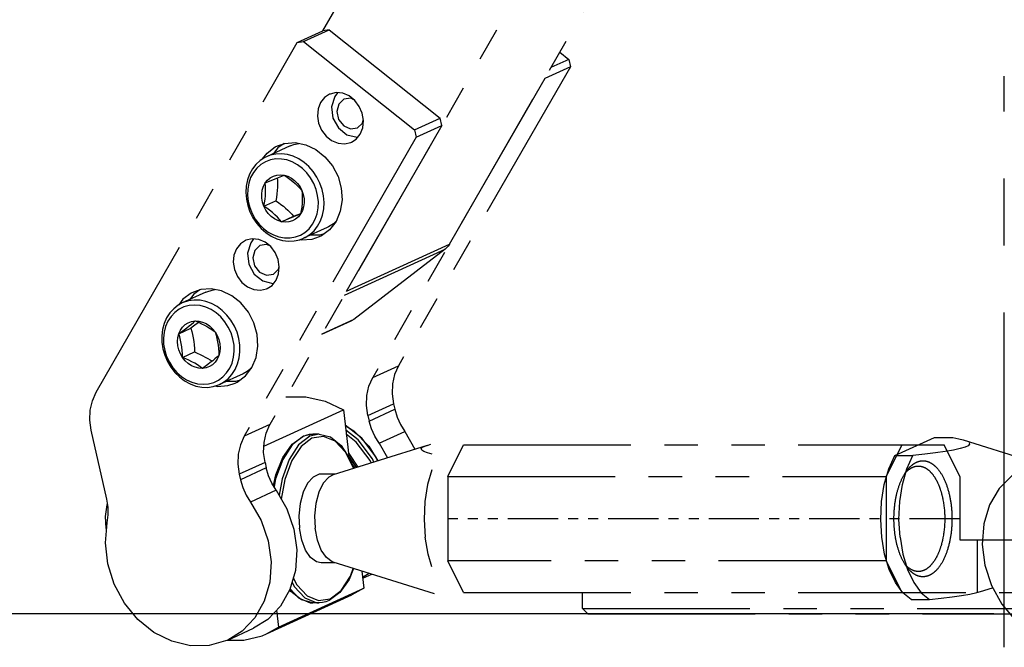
# Model space of a CAD drawing. Header units: millimetres. Extents: x 0 to 7560, y 0 to 5346.
# Tile 117 of 242: x 3599 to 3693, y 1892 to 1952. Entities that reach past the tile are written whole.
import ezdxf

# ---------------------------------------------------------------- set-up
doc = ezdxf.new("R2010")
doc.units = ezdxf.units.MM
doc.linetypes.add('CENTER', pattern=[50.8, 31.75, -6.35, 6.35, -6.35])
doc.linetypes.add('PHANTOM2', pattern=[31.75, 15.875, -3.175, 3.175, -3.175, 3.175, -3.175])
for name, color, linetype in [('DUMMY_BOLT_M3_8_SWPW_PBL162', 7, 'Continuous'), ('DUMMY_BOLT_M5_10_PBL105', 7, 'Continuous'), ('DUMMY_BOLT_M5_10_PBL123', 7, 'Continuous'), ('M2002301_PBL111', 7, 'Continuous'), ('M2002301_PBL131', 7, 'Continuous'), ('M2002401_PBL166', 7, 'Continuous'), ('M2003001_PBL1', 7, 'Continuous'), ('M2302101_PBL126', 7, 'Continuous'), ('M2302101_PBL134', 7, 'Continuous'), ('M2302301_PBL125', 7, 'Continuous'), ('M2302501_PBL122', 7, 'Continuous'), ('M2410202_PBL117', 7, 'Continuous'), ('MISUMI_BD-13_PBL106', 7, 'Continuous'), ('MISUMI_BD-13_PBL132', 7, 'Continuous'), ('MISUMI_MS5-8_PBL114', 7, 'Continuous'), ('MISUMI_MS5-8_PBL135', 7, 'Continuous'), ('NSK_F687ZZ1_PBL107', 7, 'Continuous'), ('NSK_F687ZZ1_PBL110', 7, 'Continuous')]:
    doc.layers.add(name, color=color, linetype=linetype)
doc.styles.add('ROMANS', font='romans.shx', dxfattribs={"oblique": 10, "bigfont": 'whgtxt.shx'})
doc.dimstyles.new('zeus', dxfattribs={"dimtxt": 30, "dimasz": 25, "dimexe": 1, "dimexo": 1, "dimgap": 10, "dimtad": 1, "dimdsep": 46, "dimtxsty": 'ROMANS', "dimcen": 0, "dimclrd": 1, "dimclre": 1, "dimclrt": 2, "dimazin": 2, "dimtfac": 1, "dimtmove": 0, "dimatfit": 3, "dimfxl": 1, "dimarcsym": 0})

# ---------------------------------------------------------------- blocks, each defined once
blk = doc.blocks.new('*D495')
at = {"color": 1, "lineweight": -2, "ltscale": 0.3, "transparency": 16777216}
for p, q in [((3691.687, 2195.505), (3523.045, 2195.505)), ((3524.045, 1920.505), (3524.045, 2170.505)), ((3691.687, 1895.505), (3523.045, 1895.505))]:
    blk.add_line(p, q, dxfattribs=at)
at = {"color": 1, "ltscale": 0.3, "transparency": 16777216}
for points in [[(3519.879, 2170.505), (3528.212, 2170.505), (3524.045, 2195.505)], [(3519.879, 1920.505), (3528.212, 1920.505), (3524.045, 1895.505)]]:
    blk.add_solid(points, dxfattribs=at)
at = {"layer": 'Defpoints', "color": 0, "ltscale": 0.3, "transparency": 16777216}
for p in [(3524.045, 2195.505), (3692.687, 2195.505), (3692.687, 1895.505)]:
    blk.add_point(p, dxfattribs=at)
at = {"color": 2, "ltscale": 0.3, "transparency": 16777216, "insert": (3499.045, 2045.505), "char_height": 30, "attachment_point": 5, "rotation": 90, "style": 'ROMANS'}
blk.add_mtext('300', dxfattribs=at)
blk = doc.blocks.new('A$C3d15c314')
at = {"color": 6, "linetype": 'PHANTOM2', "ltscale": 0.3}
blk.add_line((-4.215, 49), (-52.785, 49), dxfattribs=at)
at = {"layer": 'DUMMY_BOLT_M3_8_SWPW_PBL162', "color": 6, "linetype": 'PHANTOM2'}
for p, q in [((-85.252, 49.226), (-85.081, 50.311)), ((-85.081, 50.311), (-85.035, 50.407)), ((-84.986, 49.491), (-84.979, 49.528)), ((-84.984, 49.304), (-84.986, 49.491)), ((-85.169, 48.112), (-85.252, 49.226)), ((-85.128, 47.994), (-85.169, 48.112))]:
    blk.add_line(p, q, dxfattribs=at)
at = {"layer": 'DUMMY_BOLT_M5_10_PBL105', "color": 6, "linetype": 'PHANTOM2'}
for p, q in [((-75.716, 70.485), (-77.958, 69.46)), ((-75.716, 70.484), (-75.627, 70.523)), ((-75.627, 70.523), (-75.114, 70.686)), ((-75.114, 70.686), (-74.844, 70.723)), ((-78.344, 69.249), (-78.77, 68.917)), ((-77.958, 69.46), (-78.344, 69.249)), ((-77.869, 69.499), (-77.958, 69.46)), ((-77.357, 69.662), (-77.869, 69.499)), ((-77.3, 69.218), (-77.794, 69.086)), ((-76.819, 69.734), (-77.357, 69.662)), ((-76.784, 69.258), (-77.3, 69.218)), ((-76.267, 69.714), (-76.819, 69.734)), ((-76.259, 69.207), (-76.784, 69.258)), ((-75.713, 69.601), (-76.267, 69.714)), ((-75.737, 69.065), (-76.259, 69.207)), ((-75.17, 69.399), (-75.713, 69.601)), ((-74.649, 69.113), (-75.17, 69.399)), ((-74.164, 68.747), (-74.649, 69.113)), ((-79.139, 68.511), (-79.442, 68.04)), ((-79.024, 68.19), (-79.318, 67.745)), ((-78.77, 68.917), (-79.139, 68.511)), ((-78.666, 68.567), (-79.024, 68.19)), ((-78.255, 68.866), (-78.666, 68.567)), ((-77.794, 69.086), (-78.255, 68.866)), ((-75.23, 68.836), (-75.737, 69.065)), ((-74.751, 68.524), (-75.23, 68.836)), ((-74.311, 68.138), (-74.751, 68.524)), ((-73.723, 68.311), (-74.164, 68.747)), ((-73.338, 67.815), (-73.723, 68.311)), ((-79.673, 67.514), (-79.826, 66.945)), ((-79.54, 67.244), (-79.683, 66.704)), ((-79.442, 68.04), (-79.673, 67.514)), ((-79.318, 67.745), (-79.54, 67.244)), ((-77.925, 67.168), (-77.675, 67.406)), ((-77.675, 67.406), (-77.387, 67.587)), ((-77.531, 67.103), (-77.305, 67.278)), ((-77.387, 67.587), (-77.067, 67.704)), ((-77.305, 67.278), (-77.097, 67.445)), ((-76.888, 67.254), (-77.147, 67.065)), ((-77.097, 67.445), (-76.905, 67.604)), ((-77.067, 67.704), (-76.727, 67.755)), ((-76.905, 67.604), (-76.727, 67.755)), ((-76.638, 67.439), (-76.888, 67.254)), ((-76.727, 67.755), (-76.421, 67.627)), ((-76.727, 67.755), (-76.377, 67.737)), ((-76.401, 67.618), (-76.638, 67.439)), ((-76.421, 67.627), (-76.122, 67.491)), ((-76.377, 67.737), (-76.027, 67.651)), ((-76.122, 67.491), (-75.834, 67.348)), ((-76.027, 67.651), (-75.688, 67.501)), ((-75.834, 67.348), (-75.56, 67.197)), ((-75.688, 67.501), (-75.37, 67.289)), ((-75.37, 67.289), (-75.083, 67.023)), ((-73.922, 67.686), (-74.311, 68.138)), ((-73.593, 67.179), (-73.922, 67.686)), ((-73.016, 67.268), (-73.338, 67.815)), ((-72.765, 66.685), (-73.016, 67.268)), ((-79.826, 66.945), (-79.897, 66.346)), ((-79.897, 66.346), (-79.886, 65.731)), ((-79.683, 66.704), (-79.746, 66.132)), ((-78.371, 66.186), (-78.278, 66.548)), ((-78.278, 66.548), (-77.147, 67.065)), ((-78.278, 66.548), (-78.128, 66.879)), ((-78.278, 66.548), (-78.019, 66.737)), ((-78.19, 66.251), (-78.278, 66.548)), ((-78.128, 66.879), (-77.925, 67.168)), ((-78.019, 66.737), (-77.77, 66.922)), ((-77.77, 66.922), (-77.531, 67.103)), ((-77.147, 67.065), (-77.058, 66.767)), ((-77.058, 66.767), (-76.981, 66.461)), ((-76.981, 66.461), (-76.916, 66.142)), ((-75.56, 67.197), (-75.301, 67.038)), ((-75.301, 67.038), (-75.06, 66.876)), ((-75.083, 67.023), (-74.836, 66.712)), ((-75.06, 66.876), (-74.836, 66.712)), ((-74.836, 66.712), (-74.636, 66.363)), ((-74.836, 66.712), (-74.747, 66.414)), ((-74.747, 66.414), (-74.67, 66.107)), ((-74.636, 66.363), (-74.489, 65.989)), ((-73.334, 66.629), (-73.593, 67.179)), ((-73.15, 66.05), (-73.334, 66.629)), ((-72.591, 66.077), (-72.765, 66.685)), ((-79.886, 65.731), (-79.792, 65.112)), ((-79.746, 66.132), (-79.725, 65.546)), ((-79.725, 65.546), (-79.623, 64.96)), ((-78.403, 65.803), (-78.371, 66.186)), ((-78.374, 65.411), (-78.403, 65.803)), ((-78.285, 65.022), (-78.374, 65.411)), ((-78.112, 65.944), (-78.19, 66.251)), ((-78.047, 65.625), (-78.112, 65.944)), ((-77.998, 65.299), (-78.047, 65.625)), ((-76.916, 66.142), (-76.866, 65.816)), ((-76.866, 65.816), (-76.833, 65.484)), ((-76.833, 65.484), (-76.813, 65.151)), ((-74.67, 66.107), (-74.605, 65.79)), ((-74.605, 65.79), (-74.556, 65.463)), ((-74.556, 65.463), (-74.522, 65.131)), ((-74.489, 65.989), (-74.399, 65.6)), ((-74.399, 65.6), (-74.37, 65.208)), ((-73.048, 65.465), (-73.15, 66.05)), ((-73.028, 64.879), (-73.048, 65.465)), ((-72.498, 65.458), (-72.591, 66.077)), ((-72.486, 64.842), (-72.498, 65.458)), ((-79.792, 65.112), (-79.618, 64.504)), ((-79.623, 64.96), (-79.44, 64.382)), ((-79.618, 64.504), (-79.367, 63.921)), ((-78.138, 64.647), (-78.285, 65.022)), ((-77.938, 64.299), (-78.138, 64.647)), ((-77.964, 64.967), (-77.998, 65.299)), ((-77.945, 64.634), (-77.964, 64.967)), ((-77.938, 64.299), (-77.945, 64.634)), ((-77.938, 64.299), (-76.806, 64.816)), ((-76.813, 65.151), (-76.806, 64.816)), ((-76.806, 64.816), (-76.532, 64.702)), ((-76.532, 64.702), (-76.267, 64.584)), ((-76.267, 64.584), (-76.013, 64.461)), ((-76.013, 64.461), (-75.773, 64.334)), ((-74.495, 64.462), (-74.673, 64.311)), ((-74.495, 64.462), (-74.645, 64.132)), ((-74.522, 65.131), (-74.503, 64.797)), ((-74.503, 64.797), (-74.495, 64.462)), ((-74.403, 64.825), (-74.495, 64.462)), ((-74.37, 65.208), (-74.403, 64.825)), ((-73.09, 64.307), (-73.028, 64.879)), ((-72.558, 64.244), (-72.486, 64.842)), ((-79.44, 64.382), (-79.18, 63.832)), ((-79.367, 63.921), (-79.046, 63.374)), ((-79.18, 63.832), (-78.851, 63.325)), ((-77.631, 64.171), (-77.938, 64.299)), ((-77.69, 63.987), (-77.938, 64.299)), ((-77.403, 63.722), (-77.69, 63.987)), ((-77.332, 64.035), (-77.631, 64.171)), ((-77.085, 63.51), (-77.403, 63.722)), ((-77.045, 63.892), (-77.332, 64.035)), ((-76.746, 63.359), (-77.085, 63.51)), ((-76.77, 63.741), (-77.045, 63.892)), ((-76.511, 63.583), (-76.77, 63.741)), ((-76.27, 63.42), (-76.511, 63.583)), ((-75.537, 63.629), (-75.787, 63.444)), ((-75.773, 64.334), (-75.545, 64.203)), ((-75.545, 64.203), (-75.326, 64.065)), ((-75.298, 63.811), (-75.537, 63.629)), ((-75.098, 63.604), (-75.387, 63.424)), ((-75.326, 64.065), (-75.137, 63.936)), ((-75.073, 63.986), (-75.298, 63.811)), ((-74.848, 63.843), (-75.098, 63.604)), ((-74.864, 64.153), (-75.073, 63.986)), ((-74.673, 64.311), (-74.864, 64.153)), ((-74.645, 64.132), (-74.848, 63.843)), ((-73.456, 63.265), (-73.233, 63.766)), ((-73.233, 63.766), (-73.09, 64.307)), ((-72.941, 63.149), (-72.711, 63.675)), ((-72.711, 63.675), (-72.558, 64.244)), ((-79.046, 63.374), (-78.66, 62.878)), ((-78.851, 63.325), (-78.462, 62.873)), ((-78.66, 62.878), (-78.22, 62.442)), ((-78.462, 62.873), (-78.023, 62.486)), ((-76.396, 63.274), (-76.746, 63.359)), ((-76.046, 63.256), (-76.396, 63.274)), ((-76.046, 63.256), (-76.27, 63.42)), ((-75.787, 63.444), (-76.046, 63.256)), ((-75.706, 63.306), (-76.046, 63.256)), ((-75.387, 63.424), (-75.706, 63.306)), ((-72.183, 62.753), (-74.426, 61.729)), ((-74.108, 62.444), (-73.75, 62.821)), ((-73.75, 62.821), (-73.456, 63.265)), ((-73.613, 62.272), (-73.244, 62.678)), ((-73.244, 62.678), (-72.941, 63.149)), ((-71.797, 62.965), (-72.183, 62.753)), ((-71.392, 63.28), (-71.797, 62.965)), ((-78.22, 62.442), (-77.734, 62.076)), ((-78.023, 62.486), (-77.544, 62.175)), ((-77.734, 62.076), (-77.214, 61.789)), ((-77.544, 62.175), (-77.037, 61.946)), ((-77.214, 61.789), (-76.671, 61.588)), ((-77.037, 61.946), (-76.515, 61.804)), ((-76.515, 61.804), (-75.989, 61.752)), ((-75.989, 61.752), (-75.473, 61.793)), ((-75.473, 61.793), (-74.979, 61.924)), ((-75.027, 61.527), (-74.515, 61.69)), ((-74.979, 61.924), (-74.519, 62.144)), ((-74.519, 62.144), (-74.108, 62.444)), ((-74.515, 61.69), (-74.426, 61.729)), ((-74.426, 61.729), (-74.04, 61.94)), ((-74.04, 61.94), (-73.613, 62.272)), ((-76.671, 61.588), (-76.117, 61.475)), ((-76.117, 61.475), (-75.565, 61.455)), ((-75.565, 61.455), (-75.027, 61.527))]:
    blk.add_line(p, q, dxfattribs=at)
at = {"layer": 'DUMMY_BOLT_M5_10_PBL123', "color": 6, "linetype": 'PHANTOM2'}
for p, q in [((-67.741, 84.347), (-69.984, 83.323)), ((-67.741, 84.347), (-67.38, 84.485)), ((-67.38, 84.485), (-66.895, 84.59)), ((-70.119, 83.257), (-70.572, 82.968)), ((-69.984, 83.323), (-70.119, 83.257)), ((-69.622, 83.461), (-69.984, 83.323)), ((-69.095, 83.575), (-69.622, 83.461)), ((-69.086, 83.111), (-69.593, 83.021)), ((-68.548, 83.597), (-69.095, 83.575)), ((-68.563, 83.108), (-69.086, 83.111)), ((-68.037, 83.014), (-68.563, 83.108)), ((-67.993, 83.527), (-68.548, 83.597)), ((-67.443, 83.366), (-67.993, 83.527)), ((-66.911, 83.117), (-67.443, 83.366)), ((-66.408, 82.787), (-66.911, 83.117)), ((-70.973, 82.601), (-71.313, 82.164)), ((-70.89, 82.236), (-71.217, 81.82)), ((-70.572, 82.968), (-70.973, 82.601)), ((-70.504, 82.58), (-70.89, 82.236)), ((-70.067, 82.844), (-70.504, 82.58)), ((-69.593, 83.021), (-70.067, 82.844)), ((-67.521, 82.83), (-68.037, 83.014)), ((-67.027, 82.562), (-67.521, 82.83)), ((-66.565, 82.215), (-67.027, 82.562)), ((-66.149, 81.798), (-66.565, 82.215)), ((-65.945, 82.383), (-66.408, 82.787)), ((-65.533, 81.913), (-65.945, 82.383)), ((-71.583, 81.666), (-71.779, 81.119)), ((-71.472, 81.346), (-71.652, 80.823)), ((-71.313, 82.164), (-71.583, 81.666)), ((-71.217, 81.82), (-71.472, 81.346)), ((-69.876, 81.112), (-69.613, 81.333)), ((-69.613, 81.333), (-69.313, 81.494)), ((-69.514, 81.08), (-68.977, 81.302)), ((-69.313, 81.494), (-68.986, 81.59)), ((-68.986, 81.59), (-68.642, 81.619)), ((-68.977, 81.302), (-68.504, 81.494)), ((-68.959, 81.309), (-68.94, 81.063)), ((-68.642, 81.619), (-68.29, 81.58)), ((-68.504, 81.494), (-68.29, 81.58)), ((-68.29, 81.58), (-68.015, 81.392)), ((-68.29, 81.58), (-67.943, 81.473)), ((-68.015, 81.392), (-67.745, 81.195)), ((-67.943, 81.473), (-67.609, 81.302)), ((-67.609, 81.302), (-67.3, 81.072)), ((-65.788, 81.321), (-66.149, 81.798)), ((-65.491, 80.794), (-65.788, 81.321)), ((-65.181, 81.388), (-65.533, 81.913)), ((-64.897, 80.82), (-65.181, 81.388)), ((-71.894, 80.535), (-71.928, 79.927)), ((-71.779, 81.119), (-71.894, 80.535)), ((-71.652, 80.823), (-71.753, 80.264)), ((-70.373, 80.167), (-70.262, 80.521)), ((-70.262, 80.521), (-70.095, 80.839)), ((-70.095, 80.839), (-69.876, 81.112)), ((-70.095, 80.839), (-69.514, 81.08)), ((-70.071, 80.546), (-70.095, 80.839)), ((-70.059, 80.245), (-70.071, 80.546)), ((-68.93, 80.449), (-68.948, 80.128)), ((-68.94, 81.063), (-68.928, 80.762)), ((-68.928, 80.762), (-68.93, 80.449)), ((-67.745, 81.195), (-67.485, 80.989)), ((-67.485, 80.989), (-67.242, 80.776)), ((-67.3, 81.072), (-67.025, 80.791)), ((-67.242, 80.776), (-67.015, 80.557)), ((-67.025, 80.791), (-66.792, 80.466)), ((-67.015, 80.557), (-66.804, 80.334)), ((-66.804, 80.334), (-66.608, 80.109)), ((-66.792, 80.466), (-66.608, 80.109)), ((-65.266, 80.23), (-65.491, 80.794)), ((-64.687, 80.222), (-64.897, 80.82)), ((-71.928, 79.927), (-71.879, 79.308)), ((-71.753, 80.264), (-71.771, 79.685)), ((-71.771, 79.685), (-71.706, 79.092)), ((-70.425, 79.79), (-70.373, 80.167)), ((-70.416, 79.399), (-70.425, 79.79)), ((-70.345, 79.008), (-70.416, 79.399)), ((-70.112, 79.285), (-70.079, 79.611)), ((-70.079, 79.611), (-70.062, 79.932)), ((-70.062, 79.932), (-70.059, 80.245)), ((-69.027, 79.474), (-69.085, 79.144)), ((-68.981, 79.802), (-69.027, 79.474)), ((-68.948, 80.128), (-68.981, 79.802)), ((-66.608, 80.109), (-66.479, 79.728)), ((-66.608, 80.109), (-66.585, 79.816)), ((-66.585, 79.816), (-66.573, 79.514)), ((-66.573, 79.514), (-66.575, 79.203)), ((-66.479, 79.728), (-66.409, 79.337)), ((-65.119, 79.644), (-65.266, 80.23)), ((-65.054, 79.051), (-65.119, 79.644)), ((-64.556, 79.606), (-64.687, 80.222)), ((-64.507, 78.987), (-64.556, 79.606)), ((-71.879, 79.308), (-71.747, 78.692)), ((-71.747, 78.692), (-71.537, 78.094)), ((-71.706, 79.092), (-71.559, 78.506)), ((-71.559, 78.506), (-71.334, 77.942)), ((-70.216, 78.627), (-70.345, 79.008)), ((-70.216, 78.627), (-69.085, 79.144)), ((-70.216, 78.627), (-70.159, 78.957)), ((-69.941, 78.44), (-70.216, 78.627)), ((-70.033, 78.269), (-70.216, 78.627)), ((-70.159, 78.957), (-70.112, 79.285)), ((-69.671, 78.243), (-69.941, 78.44)), ((-69.085, 79.144), (-68.837, 78.976)), ((-68.837, 78.976), (-68.597, 78.804)), ((-68.597, 78.804), (-68.37, 78.628)), ((-68.37, 78.628), (-68.157, 78.449)), ((-68.157, 78.449), (-67.954, 78.264)), ((-66.626, 78.555), (-66.673, 78.227)), ((-66.593, 78.882), (-66.626, 78.555)), ((-66.575, 79.203), (-66.593, 78.882)), ((-66.451, 78.569), (-66.563, 78.215)), ((-66.4, 78.946), (-66.451, 78.569)), ((-66.409, 79.337), (-66.4, 78.946)), ((-65.173, 77.913), (-65.072, 78.472)), ((-65.072, 78.472), (-65.054, 79.051)), ((-64.54, 78.379), (-64.507, 78.987)), ((-71.537, 78.094), (-71.253, 77.526)), ((-71.334, 77.942), (-71.037, 77.415)), ((-71.253, 77.526), (-70.901, 77.001)), ((-69.8, 77.945), (-70.033, 78.269)), ((-69.524, 77.663), (-69.8, 77.945)), ((-69.411, 78.037), (-69.671, 78.243)), ((-69.215, 77.434), (-69.524, 77.663)), ((-69.168, 77.824), (-69.411, 78.037)), ((-68.941, 77.605), (-69.168, 77.824)), ((-68.73, 77.382), (-68.941, 77.605)), ((-68.534, 77.156), (-67.403, 77.673)), ((-67.954, 78.264), (-67.761, 78.072)), ((-67.416, 77.619), (-67.954, 77.398)), ((-67.761, 78.072), (-67.577, 77.875)), ((-67.577, 77.875), (-67.403, 77.673)), ((-66.944, 77.811), (-67.416, 77.619)), ((-67.403, 77.673), (-66.72, 77.957)), ((-66.949, 77.623), (-67.212, 77.403)), ((-66.73, 77.897), (-66.949, 77.623)), ((-66.73, 77.897), (-66.944, 77.811)), ((-66.673, 78.227), (-66.73, 77.897)), ((-66.563, 78.215), (-66.73, 77.897)), ((-65.353, 77.389), (-65.173, 77.913)), ((-64.851, 77.248), (-64.656, 77.795)), ((-64.656, 77.795), (-64.54, 78.379)), ((-71.037, 77.415), (-70.676, 76.938)), ((-70.901, 77.001), (-70.489, 76.531)), ((-70.676, 76.938), (-70.259, 76.52)), ((-68.882, 77.263), (-69.215, 77.434)), ((-68.534, 77.156), (-68.882, 77.263)), ((-68.534, 77.156), (-68.73, 77.382)), ((-67.954, 77.398), (-68.534, 77.156)), ((-68.183, 77.117), (-68.534, 77.156)), ((-67.839, 77.146), (-68.183, 77.117)), ((-67.512, 77.242), (-67.839, 77.146)), ((-67.212, 77.403), (-67.512, 77.242)), ((-64.209, 76.616), (-66.451, 75.591)), ((-65.934, 76.5), (-65.608, 76.916)), ((-65.608, 76.916), (-65.353, 77.389)), ((-65.461, 76.313), (-65.122, 76.75)), ((-65.122, 76.75), (-64.851, 77.248)), ((-64.075, 76.681), (-64.209, 76.616)), ((-63.621, 76.97), (-64.075, 76.681)), ((-63.384, 77.186), (-63.621, 76.97)), ((-70.489, 76.531), (-70.027, 76.127)), ((-70.259, 76.52), (-69.798, 76.174)), ((-70.027, 76.127), (-69.524, 75.797)), ((-69.798, 76.174), (-69.304, 75.905)), ((-69.524, 75.797), (-68.991, 75.548)), ((-69.304, 75.905), (-68.787, 75.722)), ((-68.787, 75.722), (-68.262, 75.628)), ((-67.739, 75.625), (-67.231, 75.714)), ((-67.231, 75.714), (-66.758, 75.892)), ((-66.758, 75.892), (-66.321, 76.156)), ((-66.451, 75.591), (-66.316, 75.657)), ((-66.321, 76.156), (-65.934, 76.5)), ((-66.316, 75.657), (-65.862, 75.946)), ((-65.862, 75.946), (-65.461, 76.313)), ((-68.991, 75.548), (-68.442, 75.387)), ((-68.442, 75.387), (-67.887, 75.317)), ((-68.262, 75.628), (-67.739, 75.625)), ((-67.887, 75.317), (-67.34, 75.339)), ((-67.34, 75.339), (-66.812, 75.453)), ((-66.812, 75.453), (-66.451, 75.591))]:
    blk.add_line(p, q, dxfattribs=at)
at = {"layer": 'M2002301_PBL111', "color": 6, "linetype": 'PHANTOM2'}
for p, q in [((-54.745, 55.963), (-54.388, 56.061)), ((-54.745, 55.963), (-63.632, 53.18)), ((-55.29, 55.652), (-55.16, 55.789)), ((-55.248, 55.513), (-55.29, 55.652)), ((-55.048, 55.379), (-55.248, 55.513)), ((-55.16, 55.789), (-54.863, 55.924)), ((-54.713, 55.248), (-55.048, 55.379)), ((-54.863, 55.924), (-54.745, 55.963)), ((-54.258, 55.12), (-54.713, 55.248)), ((-64.794, 53.23), (-64.966, 53.216)), ((-63.47, 53.23), (-64.795, 53.23)), ((-54.285, 53.652), (-54.686, 52.254)), ((-66.071, 52.366), (-66.489, 51.512)), ((-65.549, 52.95), (-66.071, 52.366)), ((-64.966, 53.216), (-65.549, 52.95)), ((-64.583, 52.366), (-65.001, 51.512)), ((-64.061, 52.95), (-64.583, 52.366)), ((-63.632, 53.18), (-64.061, 52.95)), ((-66.489, 51.512), (-66.77, 50.457)), ((-65.001, 51.512), (-65.282, 50.457)), ((-54.686, 52.254), (-54.944, 50.632)), ((-66.77, 50.457), (-66.891, 49.287)), ((-65.282, 50.457), (-65.403, 49.287)), ((-54.944, 50.632), (-55.025, 48.938)), ((-66.891, 49.287), (-66.842, 48.095)), ((-65.403, 49.287), (-65.354, 48.095)), ((-55.025, 48.938), (-54.924, 47.249)), ((-66.627, 46.979), (-66.842, 48.095)), ((-65.139, 46.979), (-65.354, 48.095)), ((-66.264, 46.03), (-66.627, 46.979)), ((-64.776, 46.03), (-65.139, 46.979)), ((-54.648, 45.64), (-54.924, 47.249)), ((-65.782, 45.324), (-66.264, 46.03)), ((-64.294, 45.324), (-64.776, 46.03)), ((-65.22, 44.917), (-65.782, 45.324)), ((-64.795, 44.83), (-65.22, 44.917)), ((-63.47, 44.83), (-64.795, 44.83)), ((-63.732, 44.917), (-64.294, 45.324)), ((-63.632, 44.881), (-63.732, 44.917)), ((-54.045, 41.879), (-63.632, 44.881)), ((-54.285, 44.439), (-54.648, 45.64))]:
    blk.add_line(p, q, dxfattribs=at)
at = {"layer": 'M2002301_PBL131', "color": 6, "linetype": 'PHANTOM2'}
for p, q in [((-10.391, 54.992), (-6.615, 56.717)), ((-6.615, 56.717), (-4.883, 56.717)), ((-4.883, 56.717), (-4.317, 56.589)), ((-4.317, 56.589), (-3.913, 56.477)), ((-3.914, 56.477), (2.978, 54.319)), ((-3.286, 56.058), (-3.415, 55.921)), ((-3.328, 56.196), (-3.286, 56.058)), ((-7.537, 55.12), (-8.659, 54.992)), ((-6.523, 55.248), (-7.537, 55.12)), ((-5.619, 55.378), (-6.523, 55.248)), ((-4.833, 55.511), (-5.619, 55.378)), ((-4.187, 55.649), (-4.833, 55.511)), ((-3.713, 55.786), (-4.187, 55.649)), ((-3.415, 55.921), (-3.713, 55.786)), ((-10.961, 53.729), (-10.391, 54.992)), ((-10.391, 54.992), (-8.659, 54.992)), ((-9.229, 53.729), (-8.659, 54.992)), ((-11.385, 52.254), (-10.961, 53.729)), ((-9.653, 52.254), (-9.229, 53.729)), ((-11.643, 50.632), (-11.385, 52.254)), ((-9.911, 50.632), (-9.653, 52.254)), ((-11.723, 48.938), (-11.643, 50.632)), ((-9.991, 48.938), (-9.911, 50.632)), ((-11.623, 47.249), (-11.723, 48.938)), ((-9.891, 47.249), (-9.991, 48.938)), ((-11.347, 45.64), (-11.623, 47.249)), ((-9.891, 47.249), (-9.615, 45.64)), ((-10.906, 44.184), (-11.347, 45.64)), ((-9.615, 45.64), (-9.174, 44.184)), ((-10.322, 42.948), (-10.906, 44.184)), ((-9.174, 44.184), (-8.59, 42.948)), ((-9.62, 41.986), (-10.322, 42.948)), ((-8.59, 42.948), (-7.888, 41.986)), ((-2.616, 42.003), (-2.271, 42.098)), ((-2.271, 42.098), (-1.108, 42.462)), ((-8.832, 41.344), (-9.62, 41.986)), ((-8.832, 41.344), (-7.1, 41.344)), ((-7.888, 41.986), (-7.1, 41.344)), ((-7.1, 41.344), (-5.974, 41.472)), ((-5.974, 41.472), (-4.958, 41.6)), ((-4.958, 41.6), (-4.051, 41.731)), ((-4.051, 41.731), (-3.264, 41.865)), ((-3.264, 41.865), (-2.616, 42.003))]:
    blk.add_line(p, q, dxfattribs=at)
at = {"layer": 'M2002401_PBL166', "color": 6, "linetype": 'PHANTOM2'}
for p, q in [((-68.14, 60.551), (-68.044, 60.574)), ((-68.044, 60.574), (-66.234, 60.574)), ((-66.234, 60.574), (-64.415, 60.151)), ((-64.415, 60.151), (-62.666, 59.322)), ((-70.22, 55.87), (-62.666, 59.322)), ((-62.666, 59.322), (-62.167, 54.955)), ((-60.919, 44.032), (-60.737, 42.436)), ((-68.829, 38.739), (-60.737, 42.436)), ((-60.737, 42.436), (-61.873, 41.785)), ((-69.968, 38.086), (-61.876, 41.783)), ((-69.011, 40.334), (-68.829, 38.739)), ((-69.965, 38.088), (-68.829, 38.739)), ((-73.708, 37.487), (-72.111, 37.487)), ((-72.111, 37.487), (-70.389, 37.91)), ((-70.389, 37.91), (-69.965, 38.088))]:
    blk.add_line(p, q, dxfattribs=at)
at = {"layer": 'M2003001_PBL1', "color": 6, "linetype": 'PHANTOM2'}
for p, q in [((-52.785, 53), (-51.285, 56)), ((-51.285, 56), (-5.715, 56)), ((-9.715, 56), (-11.215, 53)), ((-4.215, 53), (-5.715, 56)), ((-52.785, 53), (-52.785, 45)), ((-52.785, 53), (-11.215, 53)), ((-11.215, 53), (-11.215, 45)), ((-4.215, 53), (-4.215, 47)), ((-4.215, 47), (50, 47)), ((-2.582, 47), (-2.582, 42)), ((-11.215, 45), (-52.785, 45)), ((-51.285, 42), (-52.785, 45)), ((-11.215, 45), (-9.715, 42)), ((-51.285, 42), (61, 42)), ((-40, 40.5), (-40, 42)), ((-40, 40.5), (40, 40.5)), ((-40, 40.5), (-39.5, 40)), ((-39.5, 40), (39.5, 40))]:
    blk.add_line(p, q, dxfattribs=at)
for centre, start, end in [((-7.48, 51.686), 134.88327, 135.19178), ((-7.48, 46.314), 224.80822, 225.11679)]:
    blk.add_arc(centre, 2.526, start, end, dxfattribs=at)
for points, knots in [([(-9.303, 53.491), (-9.206, 53.628), (-9.003, 53.879), (-8.658, 54.185), (-8.292, 54.396), (-7.911, 54.504), (-7.523, 54.504), (-7.142, 54.397), (-6.775, 54.187), (-6.291, 53.759), (-5.77, 52.981), (-5.316, 51.821), (-5.03, 50.462), (-4.965, 49.496), (-4.965, 49)], [0, 0, 0, 0, 0.058762, 0.111827, 0.160032, 0.204893, 0.248546, 0.293387, 0.341555, 0.394575, 0.517653, 0.663516, 0.827007, 1, 1, 1, 1]), ([(-10.465, 49), (-10.465, 49.435), (-10.415, 50.286), (-10.193, 51.502), (-9.836, 52.58), (-9.496, 53.217), (-9.303, 53.491)], [0, 0, 0, 0, 0.277295, 0.542886, 0.786384, 1, 1, 1, 1]), ([(-9.448, 53.272), (-9.433, 53.289), (-9.377, 53.356), (-9.318, 53.42), (-9.272, 53.466)], [0, 0, 0, 0, 0.255652, 1, 1, 1, 1]), ([(-9.263, 53.476), (-9.105, 53.633), (-8.766, 53.895), (-8.344, 54), (-8.148, 54)], [0, 0, 0, 0, 0.532215, 1, 1, 1, 1]), ([(-8.148, 54), (-7.983, 54), (-7.631, 53.927), (-7.152, 53.621), (-6.722, 53.145), (-6.349, 52.517), (-6.045, 51.759), (-5.736, 50.585), (-5.648, 49.641), (-5.648, 49)], [0, 0, 0, 0, 0.082259, 0.173031, 0.277728, 0.398218, 0.533742, 0.68181, 1, 1, 1, 1]), ([(-9.303, 44.509), (-9.496, 44.783), (-9.836, 45.42), (-10.193, 46.498), (-10.415, 47.714), (-10.465, 48.565), (-10.465, 49)], [0, 0, 0, 0, 0.213616, 0.457114, 0.722705, 1, 1, 1, 1]), ([(-4.965, 49), (-4.965, 48.504), (-5.03, 47.538), (-5.316, 46.179), (-5.77, 45.019), (-6.291, 44.241), (-6.775, 43.813), (-7.142, 43.603), (-7.523, 43.496), (-7.911, 43.496), (-8.292, 43.604), (-8.658, 43.815), (-9.003, 44.121), (-9.206, 44.372), (-9.303, 44.509)], [0, 0, 0, 0, 0.172993, 0.336484, 0.482347, 0.605425, 0.658445, 0.706613, 0.751454, 0.795107, 0.839968, 0.888173, 0.941238, 1, 1, 1, 1]), ([(-5.648, 49), (-5.648, 48.359), (-5.736, 47.415), (-6.045, 46.241), (-6.349, 45.483), (-6.722, 44.855), (-7.152, 44.379), (-7.631, 44.073), (-7.983, 44), (-8.148, 44)], [0, 0, 0, 0, 0.31819, 0.466258, 0.601782, 0.722272, 0.826969, 0.917741, 1, 1, 1, 1]), ([(-9.272, 44.534), (-9.287, 44.549), (-9.348, 44.612), (-9.406, 44.677), (-9.448, 44.728)], [0, 0, 0, 0, 0.244451, 1, 1, 1, 1]), ([(-8.148, 44), (-8.344, 44), (-8.766, 44.105), (-9.105, 44.367), (-9.263, 44.524)], [0, 0, 0, 0, 0.467785, 1, 1, 1, 1])]:
    blk.add_open_spline(points, degree=3, knots=knots, dxfattribs=at)
at = {"layer": 'M2302101_PBL126', "color": 6, "linetype": 'PHANTOM2'}
for p, q in [((-41.301, 92.545), (-42.994, 91.771)), ((-42.158, 93.226), (-41.301, 92.545)), ((-41.301, 92.545), (-41.146, 91.861)), ((-41.146, 91.861), (-57.459, 63.503)), ((-41.146, 91.861), (-43.583, 90.748)), ((-43.583, 90.748), (-59.896, 62.389)), ((-59.896, 62.389), (-57.459, 63.503)), ((-57.459, 63.503), (-57.819, 62.694)), ((-57.819, 62.694), (-58.02, 61.801)), ((-60.256, 61.58), (-59.896, 62.389)), ((-58.02, 61.801), (-58.055, 60.86)), ((-60.457, 60.688), (-60.256, 61.58)), ((-58.055, 60.86), (-57.923, 59.904)), ((-60.493, 59.746), (-60.457, 60.688)), ((-60.36, 58.791), (-57.923, 59.904)), ((-57.923, 59.904), (-57.805, 59.384)), ((-60.36, 58.791), (-60.493, 59.746)), ((-60.243, 58.27), (-57.805, 59.384)), ((-57.805, 59.384), (-57.585, 58.641)), ((-60.36, 58.791), (-60.243, 58.27)), ((-60.022, 57.527), (-60.243, 58.27)), ((-57.585, 58.641), (-57.267, 57.931)), ((-57.267, 57.931), (-56.86, 57.271)), ((-59.704, 56.817), (-60.022, 57.527)), ((-59.297, 56.157), (-56.86, 57.271)), ((-56.86, 57.271), (-55.898, 55.602)), ((-59.297, 56.157), (-59.704, 56.817)), ((-59.297, 56.157), (-58.506, 54.785)), ((-60.248, 43.821), (-60.853, 43.448)), ((-60.842, 43.355), (-59.995, 43.742))]:
    blk.add_line(p, q, dxfattribs=at)
at = {"layer": 'M2302101_PBL134', "color": 6, "linetype": 'PHANTOM2'}
for p, q in [((0.738, 53.107), (-0.493, 51.865)), ((-0.493, 51.865), (-1.406, 50.307)), ((-1.406, 50.307), (-1.953, 48.513)), ((-1.953, 48.513), (-2.106, 46.576)), ((-2.106, 46.576), (-1.858, 44.593)), ((-1.858, 44.593), (-1.222, 42.666)), ((-1.222, 42.666), (-0.229, 40.893)), ((-0.229, 40.893), (1.069, 39.366))]:
    blk.add_line(p, q, dxfattribs=at)
at = {"layer": 'M2302301_PBL125', "color": 6, "linetype": 'PHANTOM2'}
for p, q in [((-67.055, 94.146), (-64.618, 95.259)), ((-66.458, 94.232), (-64.021, 95.346)), ((-64.021, 95.346), (-64.618, 95.259)), ((-64.021, 95.346), (-53.487, 86.977)), ((-86.121, 61.002), (-67.055, 94.146)), ((-67.055, 94.146), (-66.458, 94.232)), ((-66.458, 94.232), (-55.924, 85.864)), ((-64.456, 88.944), (-64.844, 88.462)), ((-64.002, 89.241), (-64.456, 88.944)), ((-63.947, 89.265), (-64.002, 89.241)), ((-63.358, 89.401), (-63.947, 89.265)), ((-62.737, 89.339), (-63.358, 89.401)), ((-62.134, 89.086), (-62.737, 89.339)), ((-61.599, 88.66), (-62.134, 89.086)), ((-65.08, 87.859), (-65.144, 87.184)), ((-64.844, 88.462), (-65.08, 87.859)), ((-61.174, 88.098), (-61.599, 88.66)), ((-60.894, 87.444), (-61.174, 88.098)), ((-65.144, 87.184), (-65.032, 86.491)), ((-60.782, 86.751), (-60.894, 87.444)), ((-55.924, 85.864), (-53.487, 86.977)), ((-53.332, 86.293), (-53.487, 86.977)), ((-53.332, 86.293), (-69.645, 57.935)), ((-65.032, 86.491), (-64.752, 85.837)), ((-61.082, 85.473), (-60.846, 86.076)), ((-60.846, 86.076), (-60.782, 86.751)), ((-55.769, 85.18), (-53.332, 86.293)), ((-55.769, 85.18), (-72.082, 56.821)), ((-64.752, 85.837), (-64.327, 85.274)), ((-64.327, 85.274), (-63.791, 84.849)), ((-61.923, 84.694), (-61.47, 84.991)), ((-61.47, 84.991), (-61.082, 85.473)), ((-55.924, 85.864), (-55.769, 85.18)), ((-69.917, 83.668), (-69.137, 84.25)), ((-68.883, 84.171), (-69.304, 83.633)), ((-69.137, 84.25), (-68.923, 84.357)), ((-68.923, 84.357), (-68.23, 84.587)), ((-68.302, 84.563), (-68.883, 84.171)), ((-68.23, 84.587), (-67.248, 84.66)), ((-67.248, 84.66), (-66.25, 84.463)), ((-66.25, 84.463), (-65.292, 84.01)), ((-63.791, 84.849), (-63.189, 84.595)), ((-63.189, 84.595), (-62.568, 84.534)), ((-62.568, 84.534), (-61.979, 84.669)), ((-61.979, 84.669), (-61.923, 84.694)), ((-70.339, 83.117), (-69.917, 83.668)), ((-65.292, 84.01), (-64.43, 83.325)), ((-64.43, 83.325), (-63.715, 82.45)), ((-63.715, 82.45), (-63.188, 81.434)), ((-63.188, 81.434), (-62.879, 80.337)), ((-62.879, 80.337), (-62.808, 79.222)), ((-62.808, 79.222), (-62.976, 78.155)), ((-62.976, 78.155), (-63.376, 77.197)), ((-63.376, 77.197), (-63.984, 76.404)), ((-64.936, 75.887), (-65.792, 75.892)), ((-64.977, 75.715), (-65.67, 75.485)), ((-64.763, 75.822), (-64.977, 75.715)), ((-64.508, 76.012), (-64.936, 75.887)), ((-63.984, 76.404), (-64.763, 75.822)), ((-72.43, 75.081), (-72.818, 74.599)), ((-71.977, 75.378), (-72.43, 75.081)), ((-71.921, 75.403), (-71.977, 75.378)), ((-71.332, 75.538), (-71.921, 75.403)), ((-70.711, 75.477), (-71.332, 75.538)), ((-70.109, 75.223), (-70.711, 75.477)), ((-69.573, 74.798), (-70.109, 75.223)), ((-69.148, 74.235), (-69.573, 74.798)), ((-66.652, 75.413), (-66.835, 75.449)), ((-65.67, 75.485), (-66.652, 75.413)), ((-73.054, 73.996), (-73.118, 73.321)), ((-72.818, 74.599), (-73.054, 73.996)), ((-68.868, 73.581), (-69.148, 74.235)), ((-73.118, 73.321), (-73.006, 72.628)), ((-68.756, 72.889), (-68.868, 73.581)), ((-68.82, 72.213), (-68.756, 72.889)), ((-73.006, 72.628), (-72.726, 71.974)), ((-72.726, 71.974), (-72.301, 71.412)), ((-69.056, 71.61), (-68.82, 72.213)), ((-72.301, 71.412), (-71.766, 70.986)), ((-71.766, 70.986), (-71.163, 70.733)), ((-69.898, 70.831), (-69.444, 71.129)), ((-69.444, 71.129), (-69.056, 71.61)), ((-77.111, 70.388), (-77.891, 69.806)), ((-76.857, 70.308), (-77.279, 69.77)), ((-76.897, 70.494), (-77.111, 70.388)), ((-76.204, 70.724), (-76.897, 70.494)), ((-76.277, 70.7), (-76.857, 70.308)), ((-75.223, 70.797), (-76.204, 70.724)), ((-74.224, 70.601), (-75.223, 70.797)), ((-73.266, 70.147), (-74.224, 70.601)), ((-72.405, 69.463), (-73.266, 70.147)), ((-71.163, 70.733), (-70.542, 70.671)), ((-70.542, 70.671), (-69.954, 70.807)), ((-69.954, 70.807), (-69.898, 70.831)), ((-77.891, 69.806), (-78.299, 69.273)), ((-71.689, 68.587), (-72.405, 69.463)), ((-71.162, 67.571), (-71.689, 68.587)), ((-70.854, 66.474), (-71.162, 67.571)), ((-70.782, 65.36), (-70.854, 66.474)), ((-70.951, 64.292), (-70.782, 65.36)), ((-71.35, 63.334), (-70.951, 64.292)), ((-71.958, 62.541), (-71.35, 63.334)), ((-72.91, 62.025), (-73.767, 62.03)), ((-73.645, 61.622), (-72.951, 61.853)), ((-72.951, 61.853), (-72.738, 61.959)), ((-72.482, 62.15), (-72.91, 62.025)), ((-72.738, 61.959), (-71.958, 62.541)), ((-86.481, 60.194), (-86.121, 61.002)), ((-74.829, 61.59), (-74.626, 61.55)), ((-74.626, 61.55), (-73.645, 61.622)), ((-86.682, 59.301), (-86.481, 60.194)), ((-86.718, 58.359), (-86.682, 59.301)), ((-86.585, 57.404), (-86.718, 58.359)), ((-69.645, 57.935), (-72.082, 56.821)), ((-70.005, 57.126), (-69.645, 57.935)), ((-85.108, 50.874), (-86.585, 57.404)), ((-70.206, 56.234), (-70.005, 57.126)), ((-72.082, 56.821), (-72.442, 56.013)), ((-70.242, 55.292), (-70.206, 56.234)), ((-72.643, 55.12), (-72.679, 54.178)), ((-72.442, 56.013), (-72.643, 55.12)), ((-70.109, 54.337), (-70.242, 55.292)), ((-72.679, 54.178), (-72.547, 53.223)), ((-70.109, 54.337), (-72.547, 53.223)), ((-70.109, 54.337), (-69.992, 53.816)), ((-69.992, 53.816), (-72.429, 52.702)), ((-69.771, 53.073), (-69.992, 53.816)), ((-72.547, 53.223), (-72.429, 52.702)), ((-72.429, 52.702), (-72.208, 51.96)), ((-69.453, 52.363), (-69.771, 53.073)), ((-69.046, 51.703), (-69.453, 52.363)), ((-72.208, 51.96), (-71.89, 51.25)), ((-69.046, 51.703), (-71.483, 50.59)), ((-69.046, 51.703), (-68.035, 49.949)), ((-84.99, 50.116), (-85.108, 50.874)), ((-71.89, 51.25), (-71.483, 50.59)), ((-71.483, 50.59), (-70.472, 48.836)), ((-84.976, 49.362), (-84.99, 50.116)), ((-68.035, 49.949), (-67.374, 48.029)), ((-85.247, 46.705), (-85.068, 48.63)), ((-85.068, 48.63), (-84.976, 49.362)), ((-70.472, 48.836), (-69.811, 46.916)), ((-67.374, 48.029), (-67.1, 46.047)), ((-85.025, 44.722), (-85.247, 46.705)), ((-69.811, 46.916), (-69.538, 44.933)), ((-67.1, 46.047), (-67.228, 44.103)), ((-69.538, 44.933), (-69.665, 42.99)), ((-84.413, 42.788), (-85.025, 44.722)), ((-67.228, 44.103), (-67.749, 42.297)), ((-69.665, 42.99), (-70.187, 41.184)), ((-83.442, 41.003), (-84.413, 42.788)), ((-67.749, 42.297), (-68.639, 40.722)), ((-70.187, 41.184), (-71.077, 39.608)), ((-82.162, 39.457), (-83.442, 41.003)), ((-68.639, 40.722), (-69.852, 39.457)), ((-80.639, 38.229), (-82.162, 39.457)), ((-71.077, 39.608), (-72.289, 38.343)), ((-69.852, 39.457), (-71.211, 38.618)), ((-73.649, 37.504), (-71.212, 38.617)), ((-72.289, 38.343), (-73.648, 37.504)), ((-78.949, 37.383), (-80.639, 38.229)), ((-77.179, 36.961), (-78.949, 37.383)), ((-73.648, 37.504), (-75.42, 36.985)), ((-75.42, 36.985), (-77.179, 36.961))]:
    blk.add_line(p, q, dxfattribs=at)
at = {"layer": 'M2302501_PBL122', "color": 6, "linetype": 'PHANTOM2'}
for p, q in [((-64.618, 95.259), (-57.308, 107.967)), ((-62.374, 70.575), (-41.592, 106.702)), ((-52.625, 75.029), (-35.932, 104.048)), ((-62.374, 70.575), (-52.625, 75.029)), ((-52.87, 74.706), (-53.019, 74.574)), ((-52.738, 74.858), (-52.87, 74.706)), ((-52.625, 75.029), (-52.738, 74.858)), ((-62.588, 70.202), (-53.019, 74.574)), ((-53.019, 74.574), (-61.686, 67.893)), ((-61.966, 67.724), (-64.744, 66.455)), ((-61.686, 67.893), (-64.712, 66.511)), ((-61.686, 67.893), (-61.965, 67.725))]:
    blk.add_line(p, q, dxfattribs=at)
at = {"layer": 'M2410202_PBL117', "color": 1, "linetype": 'CENTER'}
blk.add_line((0, 36.816), (0, 90.968), dxfattribs=at)
at = {"layer": 'MISUMI_BD-13_PBL106', "color": 6, "linetype": 'PHANTOM2'}
for p, q in [((-62.196, 55.208), (-62.16, 55.18)), ((-62.16, 55.18), (-61.304, 53.909))]:
    blk.add_line(p, q, dxfattribs=at)
at = {"layer": 'MISUMI_BD-13_PBL132', "color": 6, "linetype": 'PHANTOM2'}
for p, q in [((-61.435, 53.868), (-62.167, 54.955)), ((-61.585, 53.821), (-61.898, 54.285))]:
    blk.add_line(p, q, dxfattribs=at)
at = {"layer": 'MISUMI_MS5-8_PBL114', "color": 6, "linetype": 'PHANTOM2'}
for p, q in [((-71.47, 75.168), (-71.774, 74.194)), ((-71.213, 75.527), (-71.47, 75.168)), ((-70.612, 74.902), (-71.091, 74.447)), ((-69.956, 75), (-70.612, 74.902)), ((-69.663, 74.869), (-69.956, 75)), ((-71.774, 74.194), (-71.652, 73.127)), ((-71.091, 74.447), (-71.272, 73.747)), ((-71.652, 73.127), (-71.127, 72.188)), ((-71.272, 73.747), (-71.101, 72.995)), ((-71.101, 72.995), (-70.623, 72.392)), ((-68.834, 72.654), (-68.762, 72.929)), ((-71.127, 72.188), (-70.311, 71.549)), ((-70.623, 72.392), (-69.969, 72.101)), ((-69.969, 72.101), (-69.313, 72.198)), ((-69.313, 72.198), (-68.834, 72.654)), ((-70.311, 71.549), (-69.36, 71.311)), ((-69.36, 71.311), (-69.285, 71.326))]:
    blk.add_line(p, q, dxfattribs=at)
at = {"layer": 'MISUMI_MS5-8_PBL135', "color": 6, "linetype": 'PHANTOM2'}
for p, q in [((-63.496, 89.031), (-63.8, 88.057)), ((-63.238, 89.389), (-63.496, 89.031)), ((-62.637, 88.765), (-63.117, 88.309)), ((-61.982, 88.862), (-62.637, 88.765)), ((-61.689, 88.732), (-61.982, 88.862)), ((-63.8, 88.057), (-63.677, 86.99)), ((-63.117, 88.309), (-63.298, 87.61)), ((-63.677, 86.99), (-63.153, 86.051)), ((-63.298, 87.61), (-63.126, 86.857)), ((-63.126, 86.857), (-62.649, 86.255)), ((-63.153, 86.051), (-62.336, 85.411)), ((-62.649, 86.255), (-61.994, 85.963)), ((-61.994, 85.963), (-61.339, 86.061)), ((-61.339, 86.061), (-60.859, 86.516)), ((-60.859, 86.516), (-60.788, 86.791)), ((-62.336, 85.411), (-61.385, 85.174)), ((-61.385, 85.174), (-61.311, 85.189))]:
    blk.add_line(p, q, dxfattribs=at)
at = {"layer": 'NSK_F687ZZ1_PBL107', "color": 6, "linetype": 'PHANTOM2'}
for p, q in [((-60.936, 56.631), (-62.501, 57.874)), ((-62.498, 57.853), (-61.672, 57.338)), ((-61.277, 56.475), (-62.447, 57.404)), ((-61.46, 56.271), (-62.404, 57.026)), ((-61.672, 57.338), (-60.252, 55.888)), ((-60.141, 54.51), (-61.46, 56.271)), ((-59.917, 54.675), (-61.277, 56.475)), ((-59.576, 54.831), (-60.936, 56.631)), ((-60.252, 55.888), (-59.404, 54.504)), ((-60.052, 54.301), (-60.141, 54.51)), ((-59.792, 54.382), (-59.917, 54.675)), ((-59.432, 54.495), (-59.576, 54.831))]:
    blk.add_line(p, q, dxfattribs=at)
at = {"layer": 'NSK_F687ZZ1_PBL110', "color": 6, "linetype": 'PHANTOM2'}
for p, q in [((-65.574, 57.03), (-66.465, 56.83)), ((-66.21, 56.936), (-65.893, 57.007)), ((-65.893, 57.007), (-65.574, 57.03)), ((-64.968, 57.03), (-65.859, 56.83)), ((-64.968, 57.03), (-65.574, 57.03)), ((-64.968, 57.03), (-63.895, 56.757)), ((-68.419, 54.813), (-67.543, 56.063)), ((-67.543, 56.063), (-66.526, 56.816)), ((-66.465, 56.83), (-67.528, 56.012)), ((-65.859, 56.83), (-66.921, 56.012)), ((-65.663, 56.635), (-66.686, 55.852)), ((-66.526, 56.816), (-66.21, 56.936)), ((-64.554, 56.816), (-65.663, 56.635)), ((-63.463, 56.362), (-64.554, 56.816)), ((-63.895, 56.757), (-62.888, 55.94)), ((-62.482, 55.311), (-63.463, 56.362)), ((-67.528, 56.012), (-68.432, 54.628)), ((-66.921, 56.012), (-67.826, 54.628)), ((-66.686, 55.852), (-67.57, 54.51)), ((-62.888, 55.94), (-62.031, 54.634)), ((-61.707, 53.783), (-62.482, 55.311)), ((-68.432, 54.628), (-69.105, 52.791)), ((-69.09, 53.166), (-68.419, 54.813)), ((-67.826, 54.628), (-68.498, 52.791)), ((-67.57, 54.51), (-68.229, 52.727)), ((-62.031, 54.634), (-61.706, 53.783)), ((-69.317, 52.142), (-69.09, 53.166)), ((-69.105, 52.791), (-69.243, 52.023)), ((-68.498, 52.791), (-68.779, 51.239)), ((-68.229, 52.727), (-68.568, 50.874)), ((-61.704, 44.277), (-62.123, 43.248)), ((-62.019, 43.551), (-61.746, 44.291)), ((-67.547, 42.998), (-67.332, 42.577)), ((-67.433, 43.392), (-67.108, 42.75)), ((-62.123, 43.248), (-63, 41.998)), ((-62.904, 42.208), (-62.019, 43.551)), ((-67.654, 42.12), (-67.759, 42.28)), ((-67.732, 42.357), (-66.933, 41.506)), ((-66.647, 41.304), (-67.654, 42.12)), ((-67.332, 42.577), (-66.327, 41.506)), ((-67.108, 42.75), (-66.126, 41.699)), ((-63.926, 41.426), (-62.904, 42.208)), ((-66.933, 41.506), (-65.818, 41.045)), ((-65.574, 41.03), (-66.647, 41.304)), ((-66.327, 41.506), (-65.212, 41.045)), ((-66.126, 41.699), (-65.036, 41.245)), ((-65.036, 41.245), (-63.926, 41.426)), ((-64.332, 41.125), (-64.65, 41.054)), ((-64.016, 41.244), (-64.332, 41.125)), ((-63, 41.998), (-64.016, 41.244)), ((-65.818, 41.045), (-65.574, 41.03)), ((-64.968, 41.03), (-65.574, 41.03)), ((-65.212, 41.045), (-64.968, 41.03)), ((-64.65, 41.054), (-64.968, 41.03))]:
    blk.add_line(p, q, dxfattribs=at)

msp = doc.modelspace()

# ---------------------------------------------------------------- block references
at = {"ltscale": 0.3}
msp.add_blockref('A$C3d15c314', (3692.687, 1855.505), dxfattribs=at)

# ---------------------------------------------------------------- dimensions: what is measured, and where the dimension line sits
dim = msp.add_linear_dim(base=(3524.045, 2195.505), p1=(3692.687, 1895.505), p2=(3692.687, 2195.505), angle=90, dimstyle='zeus', dxfattribs=at)
dim.commit()
dim.dimension.update_dxf_attribs({"geometry": '*D495', "text_midpoint": (3499.045, 2045.505)})

doc.saveas('drawing.dxf')
